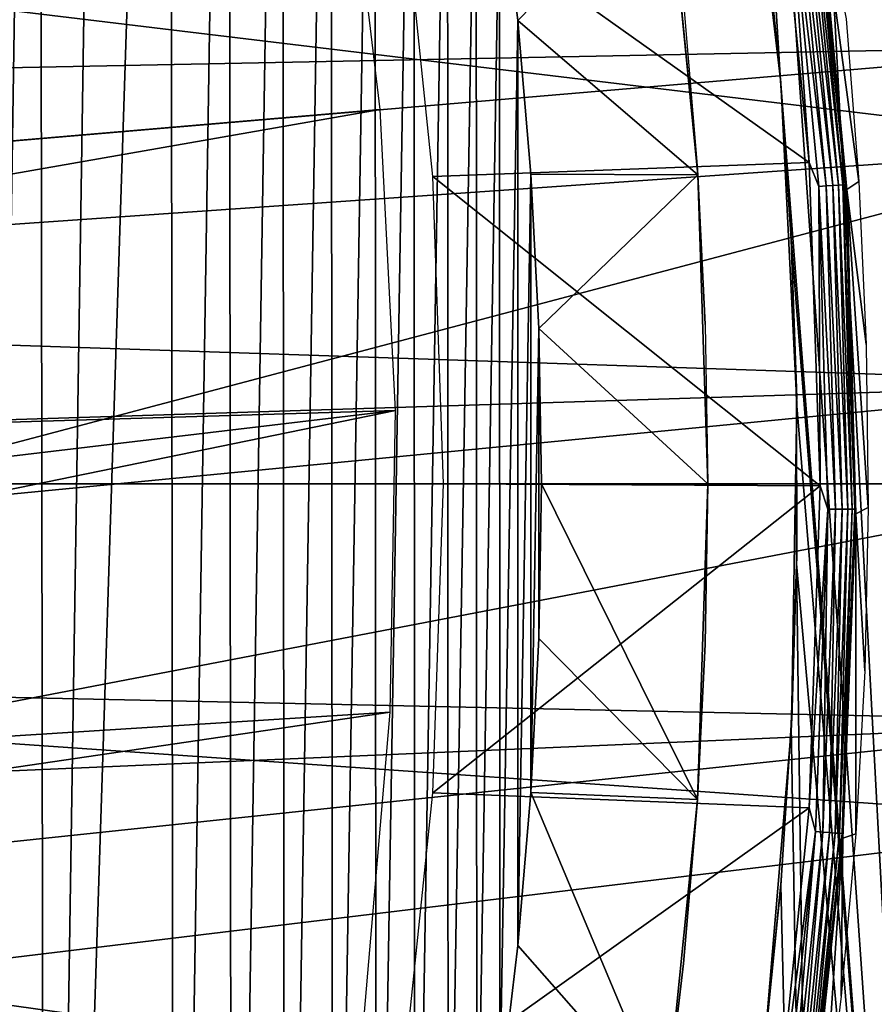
# Model space of a CAD drawing. Header units: millimetres. Extents: x -30.2 to 30.2, y -30.6 to 30.2.
# Tile 75 of 101: x 22.6 to 27.4, y -2.9 to 2.6. Entities that reach past the tile are written whole.
import ezdxf

# ---------------------------------------------------------------- set-up
doc = ezdxf.new("R2010")
doc.units = ezdxf.units.MM
doc.header["$LTSCALE"] = 65.185185
for name, color, linetype in [('1', 7, 'CONTINUOUS'), ('2', 7, 'CONTINUOUS'), ('21', 7, 'CONTINUOUS'), ('22', 7, 'CONTINUOUS'), ('23', 7, 'CONTINUOUS'), ('24', 7, 'CONTINUOUS'), ('25', 7, 'CONTINUOUS'), ('3', 7, 'CONTINUOUS'), ('34', 7, 'CONTINUOUS'), ('35', 7, 'CONTINUOUS'), ('38', 7, 'CONTINUOUS'), ('39', 7, 'CONTINUOUS'), ('40', 7, 'CONTINUOUS'), ('41', 7, 'CONTINUOUS'), ('44', 7, 'CONTINUOUS'), ('5', 7, 'CONTINUOUS'), ('6', 7, 'CONTINUOUS')]:
    doc.layers.add(name, color=color, linetype=linetype)

msp = doc.modelspace()

# ---------------------------------------------------------------- linework, layer by layer
at = {"layer": '1', "color": 251, "linetype": 'Continuous', "true_color": 0x4c4c4c}
for points in [[(27.2722, 2.6073, 0.1965), (27.344, 1.696, 0.1965), (27.1063, 3.4634, 4.2035), (27.2722, 2.6073, 0.1965)], [(27.1063, 3.4634, 4.2035), (27.344, 1.696, 0.1965), (27.2767, 1.6516, 4.2035), (27.1063, 3.4634, 4.2035)], [(27.344, 1.696, 0.1965), (27.3854, 0.7823, 0.1965), (27.2767, 1.6516, 4.2035), (27.344, 1.696, 0.1965)], [(27.3854, 0.7823, 0.1965), (27.3962, -0.1326, 0.1965), (27.2767, 1.6516, 4.2035), (27.3854, 0.7823, 0.1965)], [(27.2767, 1.6516, 4.2035), (27.3962, -0.1326, 0.1965), (27.3261, -0.1676, 4.2035), (27.2767, 1.6516, 4.2035)], [(27.3962, -0.1326, 0.1965), (27.3765, -1.0475, 0.1965), (27.3261, -0.1676, 4.2035), (27.3962, -0.1326, 0.1965)], [(27.3261, -0.1676, 4.2035), (27.3263, -1.9613, 0.1965), (27.2544, -1.986, 4.2035), (27.3261, -0.1676, 4.2035)], [(27.3765, -1.0475, 0.1965), (27.3263, -1.9613, 0.1965), (27.3261, -0.1676, 4.2035), (27.3765, -1.0475, 0.1965)], [(27.2544, -1.986, 4.2035), (27.1345, -3.7806, 0.1965), (27.0618, -3.7956, 4.2035), (27.2544, -1.986, 4.2035)], [(27.2455, -2.8727, 0.1965), (27.1345, -3.7806, 0.1965), (27.2544, -1.986, 4.2035), (27.2455, -2.8727, 0.1965)], [(27.3263, -1.9613, 0.1965), (27.2455, -2.8727, 0.1965), (27.2544, -1.986, 4.2035), (27.3263, -1.9613, 0.1965)]]:
    msp.add_3dface(points, dxfattribs=at)
at = {"layer": '2', "color": 251, "linetype": 'Continuous', "true_color": 0x4c4c4c}
for points in [[(27.0659, 1.8022, 4.4), (24.7804, 3.4267, 4.4), (26.8852, 3.6069, 4.4), (27.0659, 1.8022, 4.4)], [(24.9562, 1.7236, 4.4), (24.7804, 3.4267, 4.4), (27.0659, 1.8022, 4.4), (24.9562, 1.7236, 4.4)], [(27.1266, -0.0099, 4.4), (24.9562, 1.7236, 4.4), (27.0659, 1.8022, 4.4), (27.1266, -0.0099, 4.4)], [(25.0163, 0, 4.4), (24.9562, 1.7236, 4.4), (27.1266, -0.0099, 4.4), (25.0163, 0, 4.4)], [(24.9556, -1.7321, 4.4), (25.0163, 0, 4.4), (27.1266, -0.0099, 4.4), (24.9556, -1.7321, 4.4)], [(27.0652, -1.8168, 4.4), (24.9556, -1.7321, 4.4), (27.1266, -0.0099, 4.4), (27.0652, -1.8168, 4.4)], [(24.7781, -3.4434, 4.4), (24.9556, -1.7321, 4.4), (27.0652, -1.8168, 4.4), (24.7781, -3.4434, 4.4)], [(26.8827, -3.6231, 4.4), (24.7781, -3.4434, 4.4), (27.0652, -1.8168, 4.4), (26.8827, -3.6231, 4.4)]]:
    msp.add_3dface(points, dxfattribs=at)
at = {"layer": '21', "color": 4, "linetype": 'Continuous'}
for points in [[(25.4319, 2.5989, -2), (25.3299, 3.4559, -2), (26.2712, 3.4587, -30), (25.4319, 2.5989, -2)], [(26.4412, 1.733, -30), (25.4319, 2.5989, -2), (26.2712, 3.4587, -30), (26.4412, 1.733, -30)], [(25.505, 1.7372, -2), (25.4319, 2.5989, -2), (26.4412, 1.733, -30), (25.505, 1.7372, -2)], [(25.5493, 0.8709, -2), (25.505, 1.7372, -2), (26.4412, 1.733, -30), (25.5493, 0.8709, -2)], [(26.4979, 0, -30), (25.5493, 0.8709, -2), (26.4412, 1.733, -30), (26.4979, 0, -30)], [(25.5646, 0, -2), (25.5493, 0.8709, -2), (26.4979, 0, -30), (25.5646, 0, -2)]]:
    msp.add_3dface(points, dxfattribs=at)
at = {"layer": '22', "color": 4, "linetype": 'Continuous'}
for points in [[(25.5494, -0.867, -2), (25.5646, 0, -2), (26.4387, -1.7699, -30), (25.5494, -0.867, -2)], [(25.5646, 0, -2), (26.4979, 0, -30), (26.4387, -1.7699, -30), (25.5646, 0, -2)], [(25.5056, -1.7294, -2), (25.5494, -0.867, -2), (26.4387, -1.7699, -30), (25.5056, -1.7294, -2)], [(25.4331, -2.5872, -2), (25.5056, -1.7294, -2), (26.2615, -3.5318, -30), (25.4331, -2.5872, -2)], [(26.2615, -3.5318, -30), (25.5056, -1.7294, -2), (26.4387, -1.7699, -30), (26.2615, -3.5318, -30)], [(25.332, -3.4404, -2), (25.4331, -2.5872, -2), (26.2615, -3.5318, -30), (25.332, -3.4404, -2)]]:
    msp.add_3dface(points, dxfattribs=at)
at = {"layer": '23', "color": 4, "linetype": 'Continuous'}
for points in [[(22.3398, 12.4283, -2), (22.7469, 11.6674, -2), (22.381, -12.354, -2), (22.3398, 12.4283, -2)], [(22.7469, 11.6674, -2), (22.7816, -11.5995, -2), (22.381, -12.354, -2), (22.7469, 11.6674, -2)], [(22.7469, 11.6674, -2), (23.1274, 10.8933, -2), (22.7816, -11.5995, -2), (22.7469, 11.6674, -2)], [(23.1274, 10.8933, -2), (23.4826, 10.1045, -2), (22.7816, -11.5995, -2), (23.1274, 10.8933, -2)], [(23.4826, 10.1045, -2), (23.5057, -10.0515, -2), (22.7816, -11.5995, -2), (23.4826, 10.1045, -2)], [(23.4826, 10.1045, -2), (23.8113, 9.3038, -2), (23.5057, -10.0515, -2), (23.4826, 10.1045, -2)], [(23.8113, 9.3038, -2), (23.8293, -9.2584, -2), (23.5057, -10.0515, -2), (23.8113, 9.3038, -2)], [(23.8113, 9.3038, -2), (24.1124, 8.4934, -2), (23.8293, -9.2584, -2), (23.8113, 9.3038, -2)], [(24.1124, 8.4934, -2), (24.1261, -8.455, -2), (23.8293, -9.2584, -2), (24.1124, 8.4934, -2)], [(24.1124, 8.4934, -2), (24.3851, 7.6752, -2), (24.1261, -8.455, -2), (24.1124, 8.4934, -2)], [(24.3851, 7.6752, -2), (24.3952, -7.6424, -2), (24.1261, -8.455, -2), (24.3851, 7.6752, -2)], [(24.3851, 7.6752, -2), (24.6306, 6.8455, -2), (24.3952, -7.6424, -2), (24.3851, 7.6752, -2)], [(24.6306, 6.8455, -2), (24.6382, -6.8168, -2), (24.3952, -7.6424, -2), (24.6306, 6.8455, -2)], [(24.6306, 6.8455, -2), (24.8486, 6.0057, -2), (24.6382, -6.8168, -2), (24.6306, 6.8455, -2)], [(24.8486, 6.0057, -2), (24.8544, -5.9803, -2), (24.6382, -6.8168, -2), (24.8486, 6.0057, -2)], [(24.8486, 6.0057, -2), (25.0383, 5.159, -2), (24.8544, -5.9803, -2), (24.8486, 6.0057, -2)], [(25.0383, 5.159, -2), (25.0427, -5.1366, -2), (24.8544, -5.9803, -2), (25.0383, 5.159, -2)], [(25.0383, 5.159, -2), (25.1989, 4.3085, -2), (25.0427, -5.1366, -2), (25.0383, 5.159, -2)], [(25.1989, 4.3085, -2), (25.2021, -4.2893, -2), (25.0427, -5.1366, -2), (25.1989, 4.3085, -2)], [(25.1989, 4.3085, -2), (25.3299, 3.4559, -2), (25.2021, -4.2893, -2), (25.1989, 4.3085, -2)], [(25.3299, 3.4559, -2), (25.332, -3.4404, -2), (25.2021, -4.2893, -2), (25.3299, 3.4559, -2)], [(25.3299, 3.4559, -2), (25.4319, 2.5989, -2), (25.332, -3.4404, -2), (25.3299, 3.4559, -2)], [(25.4319, 2.5989, -2), (25.4331, -2.5872, -2), (25.332, -3.4404, -2), (25.4319, 2.5989, -2)], [(25.4319, 2.5989, -2), (25.505, 1.7372, -2), (25.4331, -2.5872, -2), (25.4319, 2.5989, -2)], [(25.505, 1.7372, -2), (25.5056, -1.7294, -2), (25.4331, -2.5872, -2), (25.505, 1.7372, -2)], [(25.505, 1.7372, -2), (25.5493, 0.8709, -2), (25.5056, -1.7294, -2), (25.505, 1.7372, -2)], [(25.5493, 0.8709, -2), (25.5494, -0.867, -2), (25.5056, -1.7294, -2), (25.5493, 0.8709, -2)], [(25.5493, 0.8709, -2), (25.5646, 0, -2), (25.5494, -0.867, -2), (25.5493, 0.8709, -2)]]:
    msp.add_3dface(points, dxfattribs=at)
at = {"layer": '24', "color": 4, "linetype": 'Continuous'}
for points in [[(26.4412, 1.733, -30), (26.2712, 3.4587, -30), (26.4377, 1.7858, -32.8), (26.4412, 1.733, -30)], [(26.4377, 1.7858, -32.8), (26.2712, 3.4587, -30), (26.3624, 2.6762, -32.8), (26.4377, 1.7858, -32.8)], [(26.4829, 0.8934, -32.8), (26.4412, 1.733, -30), (26.4377, 1.7858, -32.8), (26.4829, 0.8934, -32.8)], [(26.4979, 0, -30), (26.4412, 1.733, -30), (26.4979, 0, -32.8), (26.4979, 0, -30)], [(26.4979, 0, -32.8), (26.4412, 1.733, -30), (26.4829, 0.8934, -32.8), (26.4979, 0, -32.8)]]:
    msp.add_3dface(points, dxfattribs=at)
at = {"layer": '25', "color": 4, "linetype": 'Continuous'}
for points in [[(26.4387, -1.7699, -30), (26.4979, 0, -30), (26.4827, -0.8975, -32.8), (26.4387, -1.7699, -30)], [(26.4979, 0, -30), (26.4979, 0, -32.8), (26.4827, -0.8975, -32.8), (26.4979, 0, -30)], [(26.4371, -1.7939, -32.8), (26.4387, -1.7699, -30), (26.4827, -0.8975, -32.8), (26.4371, -1.7939, -32.8)], [(26.2615, -3.5318, -30), (26.4387, -1.7699, -30), (26.3612, -2.6882, -32.8), (26.2615, -3.5318, -30)], [(26.3612, -2.6882, -32.8), (26.4387, -1.7699, -30), (26.4371, -1.7939, -32.8), (26.3612, -2.6882, -32.8)], [(26.255, -3.5795, -32.8), (26.2615, -3.5318, -30), (26.3612, -2.6882, -32.8), (26.255, -3.5795, -32.8)]]:
    msp.add_3dface(points, dxfattribs=at)
at = {"layer": '3', "color": 251, "linetype": 'Continuous', "true_color": 0x4c4c4c}
for points in [[(27.0659, 1.8022, 4.4), (26.8852, 3.6069, 4.4), (26.948, 3.4701, 4.3951), (27.0659, 1.8022, 4.4)], [(27.1987, 1.6733, 4.3574), (26.9895, 3.4754, 4.3807), (27.0269, 3.4802, 4.3574), (27.1987, 1.6733, 4.3574)], [(27.2302, 1.6752, 4.3263), (27.0269, 3.4802, 4.3574), (27.0583, 3.4843, 4.3263), (27.2302, 1.6752, 4.3263)], [(27.1987, 1.6733, 4.3574), (27.0269, 3.4802, 4.3574), (27.2302, 1.6752, 4.3263), (27.1987, 1.6733, 4.3574)], [(27.2542, 1.6767, 4.2891), (27.0583, 3.4843, 4.3263), (27.0821, 3.4874, 4.2891), (27.2542, 1.6767, 4.2891)], [(27.2302, 1.6752, 4.3263), (27.0583, 3.4843, 4.3263), (27.2542, 1.6767, 4.2891), (27.2302, 1.6752, 4.3263)], [(27.2694, 1.6776, 4.2474), (27.0821, 3.4874, 4.2891), (27.0972, 3.4893, 4.2474), (27.2694, 1.6776, 4.2474)], [(27.2542, 1.6767, 4.2891), (27.0821, 3.4874, 4.2891), (27.2694, 1.6776, 4.2474), (27.2542, 1.6767, 4.2891)], [(27.1063, 3.4634, 4.2035), (27.2694, 1.6776, 4.2474), (27.0972, 3.4893, 4.2474), (27.1063, 3.4634, 4.2035)], [(27.161, 1.671, 4.3807), (26.948, 3.4701, 4.3951), (26.9895, 3.4754, 4.3807), (27.161, 1.671, 4.3807)], [(27.1192, 1.6684, 4.3951), (27.0659, 1.8022, 4.4), (26.948, 3.4701, 4.3951), (27.1192, 1.6684, 4.3951)], [(27.1192, 1.6684, 4.3951), (26.948, 3.4701, 4.3951), (27.161, 1.671, 4.3807), (27.1192, 1.6684, 4.3951)], [(27.161, 1.671, 4.3807), (26.9895, 3.4754, 4.3807), (27.1987, 1.6733, 4.3574), (27.161, 1.671, 4.3807)], [(27.1063, 3.4634, 4.2035), (27.2767, 1.6516, 4.2035), (27.2694, 1.6776, 4.2474), (27.1063, 3.4634, 4.2035)], [(27.1266, -0.0099, 4.4), (27.0659, 1.8022, 4.4), (27.1192, 1.6684, 4.3951), (27.1266, -0.0099, 4.4)], [(27.212, -0.1409, 4.3807), (27.1192, 1.6684, 4.3951), (27.161, 1.671, 4.3807), (27.212, -0.1409, 4.3807)], [(27.1701, -0.1407, 4.3951), (27.1266, -0.0099, 4.4), (27.1192, 1.6684, 4.3951), (27.1701, -0.1407, 4.3951)], [(27.1701, -0.1407, 4.3951), (27.1192, 1.6684, 4.3951), (27.212, -0.1409, 4.3807), (27.1701, -0.1407, 4.3951)], [(27.2497, -0.1411, 4.3574), (27.161, 1.671, 4.3807), (27.1987, 1.6733, 4.3574), (27.2497, -0.1411, 4.3574)], [(27.212, -0.1409, 4.3807), (27.161, 1.671, 4.3807), (27.2497, -0.1411, 4.3574), (27.212, -0.1409, 4.3807)], [(27.2814, -0.1413, 4.3263), (27.1987, 1.6733, 4.3574), (27.2302, 1.6752, 4.3263), (27.2814, -0.1413, 4.3263)], [(27.2497, -0.1411, 4.3574), (27.1987, 1.6733, 4.3574), (27.2814, -0.1413, 4.3263), (27.2497, -0.1411, 4.3574)], [(27.3054, -0.1414, 4.2891), (27.2302, 1.6752, 4.3263), (27.2542, 1.6767, 4.2891), (27.3054, -0.1414, 4.2891)], [(27.2814, -0.1413, 4.3263), (27.2302, 1.6752, 4.3263), (27.3054, -0.1414, 4.2891), (27.2814, -0.1413, 4.3263)], [(27.3206, -0.1415, 4.2474), (27.2542, 1.6767, 4.2891), (27.2694, 1.6776, 4.2474), (27.3206, -0.1415, 4.2474)], [(27.3054, -0.1414, 4.2891), (27.2542, 1.6767, 4.2891), (27.3206, -0.1415, 4.2474), (27.3054, -0.1414, 4.2891)], [(27.2767, 1.6516, 4.2035), (27.3206, -0.1415, 4.2474), (27.2694, 1.6776, 4.2474), (27.2767, 1.6516, 4.2035)], [(27.2767, 1.6516, 4.2035), (27.3261, -0.1676, 4.2035), (27.3206, -0.1415, 4.2474), (27.2767, 1.6516, 4.2035)], [(27.0652, -1.8168, 4.4), (27.1266, -0.0099, 4.4), (27.1701, -0.1407, 4.3951), (27.0652, -1.8168, 4.4)], [(27.1005, -1.9492, 4.3951), (27.0652, -1.8168, 4.4), (27.1701, -0.1407, 4.3951), (27.1005, -1.9492, 4.3951)], [(27.1005, -1.9492, 4.3951), (27.1701, -0.1407, 4.3951), (27.1423, -1.9522, 4.3807), (27.1005, -1.9492, 4.3951)], [(27.1423, -1.9522, 4.3807), (27.1701, -0.1407, 4.3951), (27.212, -0.1409, 4.3807), (27.1423, -1.9522, 4.3807)], [(27.1423, -1.9522, 4.3807), (27.212, -0.1409, 4.3807), (27.1799, -1.9549, 4.3574), (27.1423, -1.9522, 4.3807)], [(27.1799, -1.9549, 4.3574), (27.212, -0.1409, 4.3807), (27.2497, -0.1411, 4.3574), (27.1799, -1.9549, 4.3574)], [(27.1799, -1.9549, 4.3574), (27.2497, -0.1411, 4.3574), (27.2114, -1.9572, 4.3263), (27.1799, -1.9549, 4.3574)], [(27.2114, -1.9572, 4.3263), (27.2497, -0.1411, 4.3574), (27.2814, -0.1413, 4.3263), (27.2114, -1.9572, 4.3263)], [(27.2114, -1.9572, 4.3263), (27.2814, -0.1413, 4.3263), (27.2354, -1.9589, 4.2891), (27.2114, -1.9572, 4.3263)], [(27.2354, -1.9589, 4.2891), (27.2814, -0.1413, 4.3263), (27.3054, -0.1414, 4.2891), (27.2354, -1.9589, 4.2891)], [(27.2354, -1.9589, 4.2891), (27.3054, -0.1414, 4.2891), (27.2506, -1.96, 4.2474), (27.2354, -1.9589, 4.2891)], [(27.2506, -1.96, 4.2474), (27.3054, -0.1414, 4.2891), (27.3206, -0.1415, 4.2474), (27.2506, -1.96, 4.2474)], [(27.3261, -0.1676, 4.2035), (27.2506, -1.96, 4.2474), (27.3206, -0.1415, 4.2474), (27.3261, -0.1676, 4.2035)], [(27.3261, -0.1676, 4.2035), (27.2544, -1.986, 4.2035), (27.2506, -1.96, 4.2474), (27.3261, -0.1676, 4.2035)], [(26.8827, -3.6231, 4.4), (27.0652, -1.8168, 4.4), (27.1005, -1.9492, 4.3951), (26.8827, -3.6231, 4.4)], [(26.9106, -3.749, 4.3951), (26.8827, -3.6231, 4.4), (27.1005, -1.9492, 4.3951), (26.9106, -3.749, 4.3951)], [(26.9106, -3.749, 4.3951), (27.1005, -1.9492, 4.3951), (26.9521, -3.7548, 4.3807), (26.9106, -3.749, 4.3951)], [(26.9521, -3.7548, 4.3807), (27.1005, -1.9492, 4.3951), (27.1423, -1.9522, 4.3807), (26.9521, -3.7548, 4.3807)], [(26.9521, -3.7548, 4.3807), (27.1423, -1.9522, 4.3807), (26.9894, -3.76, 4.3574), (26.9521, -3.7548, 4.3807)], [(26.9894, -3.76, 4.3574), (27.1423, -1.9522, 4.3807), (27.1799, -1.9549, 4.3574), (26.9894, -3.76, 4.3574)], [(26.9894, -3.76, 4.3574), (27.1799, -1.9549, 4.3574), (27.0208, -3.7644, 4.3263), (26.9894, -3.76, 4.3574)], [(27.0208, -3.7644, 4.3263), (27.1799, -1.9549, 4.3574), (27.2114, -1.9572, 4.3263), (27.0208, -3.7644, 4.3263)], [(27.0208, -3.7644, 4.3263), (27.2114, -1.9572, 4.3263), (27.0446, -3.7677, 4.2891), (27.0208, -3.7644, 4.3263)], [(27.0446, -3.7677, 4.2891), (27.2114, -1.9572, 4.3263), (27.2354, -1.9589, 4.2891), (27.0446, -3.7677, 4.2891)], [(27.0446, -3.7677, 4.2891), (27.2354, -1.9589, 4.2891), (27.0596, -3.7698, 4.2474), (27.0446, -3.7677, 4.2891)], [(27.0596, -3.7698, 4.2474), (27.2354, -1.9589, 4.2891), (27.2506, -1.96, 4.2474), (27.0596, -3.7698, 4.2474)], [(27.2544, -1.986, 4.2035), (27.0596, -3.7698, 4.2474), (27.2506, -1.96, 4.2474), (27.2544, -1.986, 4.2035)], [(27.2544, -1.986, 4.2035), (27.0618, -3.7956, 4.2035), (27.0596, -3.7698, 4.2474), (27.2544, -1.986, 4.2035)]]:
    msp.add_3dface(points, dxfattribs=at)
at = {"layer": '34', "color": 251, "linetype": 'Continuous', "true_color": 0x4c4c4c}
for points in [[(26.6956, 4.0431, -36), (26.906, 2.251, -36), (26.6956, 4.0431, -34.2), (26.6956, 4.0431, -36)], [(26.6956, 4.0431, -34.2), (26.906, 2.251, -36), (26.906, 2.251, -34.2), (26.6956, 4.0431, -34.2)], [(26.906, 2.251, -36), (26.9963, 0.4489, -36), (26.906, 2.251, -34.2), (26.906, 2.251, -36)], [(26.906, 2.251, -34.2), (26.9963, 0.4489, -36), (26.9963, 0.4489, -34.2), (26.906, 2.251, -34.2)], [(26.9963, 0.4489, -36), (26.966, -1.3553, -36), (26.9963, 0.4489, -34.2), (26.9963, 0.4489, -36)], [(26.9963, 0.4489, -34.2), (26.966, -1.3553, -36), (26.966, -1.3553, -34.2), (26.9963, 0.4489, -34.2)]]:
    msp.add_3dface(points, dxfattribs=at)
at = {"layer": '35', "color": 251, "linetype": 'Continuous', "true_color": 0x4c4c4c}
for points in [[(26.966, -1.3553, -34.2), (26.966, -1.3553, -36), (26.8152, -3.1534, -36), (26.966, -1.3553, -34.2)], [(26.8152, -3.1534, -34.2), (26.966, -1.3553, -34.2), (26.8152, -3.1534, -36), (26.8152, -3.1534, -34.2)]]:
    msp.add_3dface(points, dxfattribs=at)
at = {"layer": '38', "color": 251, "linetype": 'Continuous', "true_color": 0x4c4c4c}
for points in [[(26.8078, 3.2001, -436), (26.9027, 2.2896, -436), (26.8107, 3.1914, -36), (26.8078, 3.2001, -436)], [(26.8107, 3.1914, -36), (26.9027, 2.2896, -436), (26.9027, 2.2896, -36), (26.8107, 3.1914, -36)]]:
    msp.add_3dface(points, dxfattribs=at)
at = {"layer": '39', "color": 251, "linetype": 'Continuous', "true_color": 0x4c4c4c}
for points in [[(26.9027, 2.2896, -36), (26.9027, 2.2896, -436), (26.9636, 1.3731, -436), (26.9027, 2.2896, -36)], [(26.9027, 2.2896, -36), (26.9636, 1.3731, -436), (26.9643, 1.3879, -36), (26.9027, 2.2896, -36)], [(26.9643, 1.3879, -36), (26.9636, 1.3731, -436), (26.9956, 0.4848, -36), (26.9643, 1.3879, -36)], [(26.9636, 1.3731, -436), (26.9943, 0.4607, -436), (26.9956, 0.4848, -36), (26.9636, 1.3731, -436)], [(26.9956, 0.4848, -36), (26.9943, 0.4607, -436), (26.9968, -0.4186, -36), (26.9956, 0.4848, -36)], [(26.9943, 0.4607, -436), (26.9949, -0.4476, -436), (26.9968, -0.4186, -36), (26.9943, 0.4607, -436)], [(26.9968, -0.4186, -36), (26.9949, -0.4476, -436), (26.9676, -1.3214, -36), (26.9968, -0.4186, -36)], [(26.9949, -0.4476, -436), (26.9653, -1.352, -436), (26.9676, -1.3214, -36), (26.9949, -0.4476, -436)], [(26.9676, -1.3214, -36), (26.9653, -1.352, -436), (26.9084, -2.2226, -36), (26.9676, -1.3214, -36)], [(26.9653, -1.352, -436), (26.9056, -2.2522, -436), (26.9084, -2.2226, -36), (26.9653, -1.352, -436)], [(26.9056, -2.2522, -436), (26.8158, -3.1485, -436), (26.819, -3.1212, -36), (26.9056, -2.2522, -436)], [(26.9084, -2.2226, -36), (26.9056, -2.2522, -436), (26.819, -3.1212, -36), (26.9084, -2.2226, -36)]]:
    msp.add_3dface(points, dxfattribs=at)
at = {"layer": '40', "color": 251, "linetype": 'Continuous', "true_color": 0x4c4c4c}
for points in [[(26.1381, 14.7232, -436), (26.6075, 13.8546, -436), (27.9334, -10.9419, -436), (26.1381, 14.7232, -436)], [(26.1381, 14.7232, -436), (27.9334, -10.9419, -436), (26.9027, 2.2896, -436), (26.1381, 14.7232, -436)], [(26.1381, 14.7232, -436), (26.9027, 2.2896, -436), (26.8078, 3.2001, -436), (26.1381, 14.7232, -436)], [(26.6075, 13.8546, -436), (27.0501, 12.9674, -436), (28.5857, -9.0985, -436), (26.6075, 13.8546, -436)], [(26.6075, 13.8546, -436), (28.5857, -9.0985, -436), (27.9334, -10.9419, -436), (26.6075, 13.8546, -436)], [(27.0501, 12.9674, -436), (27.4644, 12.0647, -436), (28.5857, -9.0985, -436), (27.0501, 12.9674, -436)], [(26.9027, 2.2896, -436), (27.9334, -10.9419, -436), (26.9636, 1.3731, -436), (26.9027, 2.2896, -436)], [(27.9334, -10.9419, -436), (26.9943, 0.4607, -436), (26.9636, 1.3731, -436), (27.9334, -10.9419, -436)], [(27.9334, -10.9419, -436), (26.9949, -0.4476, -436), (26.9943, 0.4607, -436), (27.9334, -10.9419, -436)], [(27.1578, -12.7419, -436), (26.9653, -1.352, -436), (26.9949, -0.4476, -436), (27.1578, -12.7419, -436)], [(27.9334, -10.9419, -436), (27.1578, -12.7419, -436), (26.9949, -0.4476, -436), (27.9334, -10.9419, -436)], [(27.1578, -12.7419, -436), (26.9056, -2.2522, -436), (26.9653, -1.352, -436), (27.1578, -12.7419, -436)], [(27.1578, -12.7419, -436), (26.8158, -3.1485, -436), (26.9056, -2.2522, -436), (27.1578, -12.7419, -436)]]:
    msp.add_3dface(points, dxfattribs=at)
at = {"layer": '41', "linetype": 'Continuous'}
for points in [[(12.8225, 2.1411, -401), (24.4601, 3.7768, -401), (12.6086, 3.166, -401), (12.8225, 2.1411, -401)], [(12.9532, 1.1024, -401), (24.4601, 3.7768, -401), (12.8225, 2.1411, -401), (12.9532, 1.1024, -401)], [(24.6609, 2.0988, -401), (24.4601, 3.7768, -401), (12.9532, 1.1024, -401), (24.6609, 2.0988, -401)], [(12.9999, 0.0566, -401), (24.6609, 2.0988, -401), (12.9532, 1.1024, -401), (12.9999, 0.0566, -401)], [(24.7466, 0.411, -401), (24.6609, 2.0988, -401), (12.9999, 0.0566, -401), (24.7466, 0.411, -401)], [(24.7169, -1.2788, -401), (24.7466, 0.411, -401), (12.8406, -2.0296, -401), (24.7169, -1.2788, -401)], [(12.8406, -2.0296, -401), (24.7466, 0.411, -401), (12.9623, -0.9897, -401), (12.8406, -2.0296, -401)], [(12.9623, -0.9897, -401), (24.7466, 0.411, -401), (12.9999, 0.0566, -401), (12.9623, -0.9897, -401)], [(24.5721, -2.9626, -401), (24.7169, -1.2788, -401), (12.6357, -3.0562, -401), (24.5721, -2.9626, -401)], [(12.6357, -3.0562, -401), (24.7169, -1.2788, -401), (12.8406, -2.0296, -401), (12.6357, -3.0562, -401)]]:
    msp.add_3dface(points, dxfattribs=at)
at = {"layer": '44', "linetype": 'Continuous'}
for points in [[(12.8225, 2.1411, -438), (12.6086, 3.166, -438), (28.6728, 4.3437, -438), (12.8225, 2.1411, -438)], [(28.8955, 2.4592, -438), (12.8225, 2.1411, -438), (28.6728, 4.3437, -438), (28.8955, 2.4592, -438)], [(12.9532, 1.1024, -438), (12.8225, 2.1411, -438), (28.8955, 2.4592, -438), (12.9532, 1.1024, -438)], [(28.9945, 0.5641, -438), (12.9532, 1.1024, -438), (28.8955, 2.4592, -438), (28.9945, 0.5641, -438)], [(12.9999, 0.0566, -438), (12.9532, 1.1024, -438), (28.9945, 0.5641, -438), (12.9999, 0.0566, -438)], [(12.9623, -0.9898, -438), (12.9999, 0.0566, -438), (28.9945, 0.5641, -438), (12.9623, -0.9898, -438)], [(28.9693, -1.3335, -438), (12.9623, -0.9898, -438), (28.9945, 0.5641, -438), (28.9693, -1.3335, -438)], [(12.8406, -2.0295, -438), (12.9623, -0.9898, -438), (28.9693, -1.3335, -438), (12.8406, -2.0295, -438)], [(12.6357, -3.0562, -438), (12.8406, -2.0295, -438), (28.9693, -1.3335, -438), (12.6357, -3.0562, -438)], [(28.8201, -3.2253, -438), (12.6357, -3.0562, -438), (28.9693, -1.3335, -438), (28.8201, -3.2253, -438)]]:
    msp.add_3dface(points, dxfattribs=at)
at = {"layer": '5', "color": 251, "linetype": 'Continuous', "true_color": 0x4c4c4c}
for points in [[(28.9001, 1.8942, 6.0125), (28.7144, 3.7803, 6.0125), (21.5649, 2.7805, 6.4437), (28.9001, 1.8942, 6.0125)], [(21.6988, 1.3931, 6.4437), (28.9001, 1.8942, 6.0125), (21.5649, 2.7805, 6.4437), (21.6988, 1.3931, 6.4437)], [(21.7434, 0, 6.4437), (28.9001, 1.8942, 6.0125), (21.6988, 1.3931, 6.4437), (21.7434, 0, 6.4437)], [(28.9621, 0, 6.0125), (28.9001, 1.8942, 6.0125), (21.7434, 0, 6.4437), (28.9621, 0, 6.0125)]]:
    msp.add_3dface(points, dxfattribs=at)
at = {"layer": '6', "color": 251, "linetype": 'Continuous', "true_color": 0x4c4c4c}
for points in [[(28.9621, 0, 6.0125), (21.7434, 0, 6.4437), (21.6988, -1.3931, 6.4437), (28.9621, 0, 6.0125)], [(28.9001, -1.8942, 6.0125), (28.9621, 0, 6.0125), (21.6988, -1.3931, 6.4437), (28.9001, -1.8942, 6.0125)], [(21.5649, -2.7805, 6.4437), (28.9001, -1.8942, 6.0125), (21.6988, -1.3931, 6.4437), (21.5649, -2.7805, 6.4437)], [(28.7144, -3.7803, 6.0125), (28.9001, -1.8942, 6.0125), (21.5649, -2.7805, 6.4437), (28.7144, -3.7803, 6.0125)], [(21.3425, -4.1564, 6.4437), (28.7144, -3.7803, 6.0125), (21.5649, -2.7805, 6.4437), (21.3425, -4.1564, 6.4437)]]:
    msp.add_3dface(points, dxfattribs=at)

doc.saveas('drawing.dxf')
